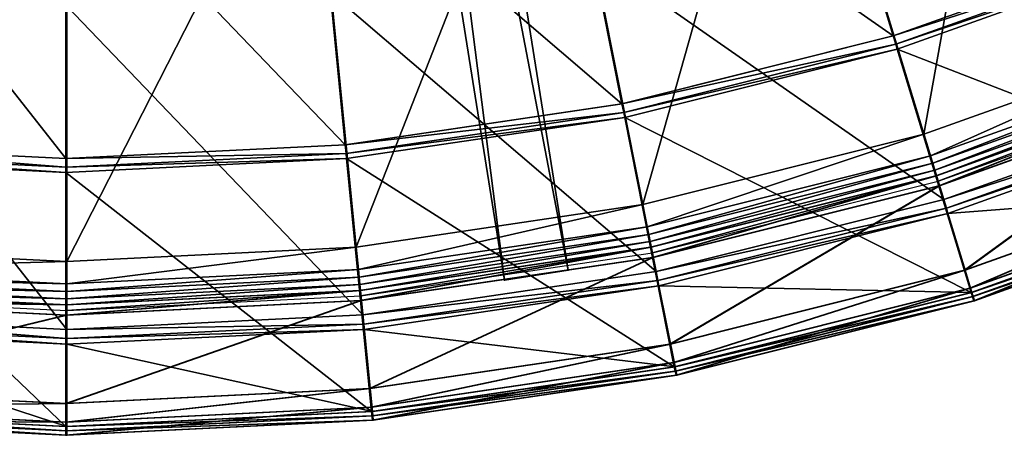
# Model space of a CAD drawing. Extents: x -3.87 to 3.87, y -3.87 to 3.87.
# Tile 13 of 115: x -0.06 to 1.16, y -3.87 to -3.36. Entities that reach past the tile are written whole.
import ezdxf

# ---------------------------------------------------------------- set-up
doc = ezdxf.new("R2010")
doc.units = 0
doc.layers.get('0').update_dxf_attribs({"linetype": 'CONTINUOUS'})

msp = doc.modelspace()

# ---------------------------------------------------------------- linework, layer by layer
for p in [(1.023865, -3.378277, 8.880756), (1.023865, -3.378279, 9.182608), (1.023867, -3.378277, 8.880756), (1.023867, -3.378279, 9.182608), (1.026973, -3.388525, 9.18961), (1.028816, -3.3946, 9.191612), (0.687809, -3.462497, 8.880756), (0.68781, -3.462499, 9.182608), (0.687811, -3.462497, 8.880756), (0.687811, -3.462499, 9.182608), (0.689898, -3.473, 9.18961), (0.691137, -3.479227, 9.191612), (1.061753, -3.500119, 4.599773), (1.061755, -3.500119, 4.599773), (0.345105, -3.513291, 8.880756), (0.345105, -3.513292, 9.182608), (0.345106, -3.513291, 8.880756), (0.345106, -3.513292, 9.182608), (0.346154, -3.523948, 9.18961), (-0.000925, -3.530332, 8.880756), (-0.000925, -3.530333, 9.182608), (-0.000923, -3.530331, 8.880756), (-0.000923, -3.530333, 9.182608), (0.346777, -3.530266, 9.191612), (1.06987, -3.526876, 4.597562), (1.072641, -3.536012, 4.590927), (-0.000925, -3.541039, 9.18961), (-0.000925, -3.547389, 9.191612), (1.075272, -3.544683, 4.579808), (1.076462, -3.551665, 4.652463), (1.076463, -3.551663, 8.880758), (1.076464, -3.551665, 4.652463), (1.077388, -3.551665, 0.001785), (1.077388, -3.551665, 0.008925), (1.077404, -3.551713, 4.562068), (1.079394, -3.558271, 4.537785), (1.080174, -3.5639, 4.641754), (1.0811, -3.563901, -0.008925), (1.086279, -3.580975, 4.219625), (1.086279, -3.580975, 4.531927), (1.086281, -3.580975, 4.219625), (1.086281, -3.580975, 4.531927), (0.713577, -3.587378, 4.599773), (0.713579, -3.587378, 4.599773), (1.089574, -3.591835, 4.538932), (1.091527, -3.598275, 4.540933), (0.719032, -3.614801, 4.597562), (0.720895, -3.624164, 4.590927), (0.722663, -3.633052, 4.579808), (0.358512, -3.640003, 4.599773), (0.358514, -3.640003, 4.599773), (0.723158, -3.640208, 4.652463), (0.72316, -3.640207, 8.880758), (0.72316, -3.640208, 4.652463), (0.724085, -3.640208, 0.001785), (0.724085, -3.640208, 0.008925), (0.724096, -3.640257, 4.562068), (0.000003, -3.657658, 4.599773), (0.000005, -3.657658, 4.599773), (0.725433, -3.646978, 4.537785), (0.725653, -3.652749, 4.641754), (0.726579, -3.652749, -0.008925), (0.361253, -3.667829, 4.597562), (0.621251, -3.668491, 4.643107), (0.621251, -3.668491, 7.239486), (0.73006, -3.670249, 4.219625), (0.73006, -3.670249, 4.531927), (0.730061, -3.670249, 4.219625), (0.730061, -3.670249, 4.531927), (1.111992, -3.668791, 4.641754), (1.112918, -3.668791, -0.008925), (0.362189, -3.67733, 4.590927), (0.542292, -3.681065, 4.643107), (0.542292, -3.681065, 7.239486), (0.732274, -3.68138, 4.538932), (0.000003, -3.685619, 4.597562), (0.000003, -3.695166, 4.590927), (0.362864, -3.693609, 4.652463), (0.362866, -3.693607, 8.880758), (0.362866, -3.693609, 4.652463), (0.363077, -3.686347, 4.579808), (0.363791, -3.69361, 0.001785), (0.363791, -3.69361, 0.008925), (0.363797, -3.693658, 4.562068), (0.733587, -3.68798, 4.540933), (1.118731, -3.691005, 4.64698), (1.119657, -3.691005, -0.003697), (0.000003, -3.704228, 4.579808), (0.364118, -3.706334, 4.641754), (0.364469, -3.700478, 4.537785), (0.365044, -3.706334, -0.008925), (1.120296, -3.696166, 9.191612), (1.121222, -3.696166, 4.540933), (1.121873, -3.701364, 9.189611), (1.122799, -3.701364, 4.538932), (1.123434, -3.706511, 9.182608), (1.123434, -3.706511, 4.659176), (1.123437, -3.706511, 9.182608), (1.123437, -3.706511, 4.659176), (1.124361, -3.706511, 4.531927), (1.124361, -3.706511, 0.008497), (1.124362, -3.706511, 4.531928), (1.124362, -3.706511, 0.008498), (-0.000924, -3.711524, 4.652463), (-0.000923, -3.711523, 8.880758), (-0.000923, -3.711524, 4.652463), (0.000002, -3.711524, 0.001785), (0.000002, -3.711524, 0.008925), (0.000003, -3.711574, 4.562068), (0.000003, -3.718427, 4.537785), (-0.000924, -3.724311, 4.641754), (0.000002, -3.724311, -0.008925), (0.366793, -3.72409, 4.219625), (0.366793, -3.72409, 4.531927), (0.366794, -3.72409, 4.219625), (0.366794, -3.72409, 4.531927), (0.000002, -3.742153, 4.219625), (0.000002, -3.742153, 4.531927), (0.000003, -3.742153, 4.219625), (0.000003, -3.742153, 4.531927), (0.367905, -3.735384, 4.538932), (0.368565, -3.742082, 4.540933), (0.000002, -3.753502, 4.538932), (0.000002, -3.760232, 4.540933), (0.747037, -3.760254, 4.641754), (0.747963, -3.760254, -0.008925), (0.751566, -3.783021, 4.64698), (0.752492, -3.783022, -0.003697), (0.752618, -3.788312, 9.191612), (0.753544, -3.788312, 4.540933), (0.753678, -3.793639, 9.189611), (0.754604, -3.793639, 4.538932), (0.754727, -3.798915, 9.182608), (0.754727, -3.798915, 4.659176), (0.75473, -3.798914, 9.182608), (0.75473, -3.798914, 4.659176), (0.755653, -3.798915, 4.531927), (0.755653, -3.798915, 0.008497), (0.755655, -3.798915, 4.531928), (0.755655, -3.798915, 0.008498), (0.374861, -3.815416, 4.641754), (0.375788, -3.815416, -0.008925), (-0.000924, -3.833922, 4.641754), (0.000002, -3.833922, -0.008925), (0.377137, -3.838518, 4.64698), (0.378063, -3.838518, -0.003697), (0.377666, -3.843885, 9.191612), (0.378198, -3.849291, 9.18961), (0.378592, -3.843885, 4.540933), (0.379124, -3.849291, 4.538932), (-0.000924, -3.857136, 4.64698), (-0.000924, -3.862529, 9.191612), (0.000002, -3.857136, -0.003697), (0.000002, -3.862529, 4.540933), (0.378725, -3.854644, 9.182608), (0.378725, -3.854644, 4.659176), (0.378728, -3.854644, 9.182608), (0.378728, -3.854644, 4.659176), (0.379651, -3.854644, 4.531927), (0.379651, -3.854644, 0.008497), (0.379653, -3.854644, 4.531928), (0.379653, -3.854644, 0.008498), (-0.000925, -3.867961, 9.18961), (-0.000924, -3.87334, 9.182608), (-0.000924, -3.87334, 4.659176), (-0.000921, -3.87334, 9.182608), (-0.000921, -3.87334, 4.659176), (0.000002, -3.867961, 4.538932), (0.000002, -3.87334, 4.531927), (0.000002, -3.87334, 0.008497), (0.000003, -3.87334, 4.531928), (0.000003, -3.87334, 0.008498)]:
    msp.add_point(p)
for points in [[(0.443038, -1.087032, 4.643107), (0.515916, -1.054148, 4.643107), (1.563571, -3.375987, 4.643107)], [(1.490692, -3.408871, 7.239486), (0.515916, -1.054148, 7.239486), (0.443038, -1.087032, 7.239486)], [(0.515916, -1.054148, 7.239486), (1.563571, -3.375987, 7.239486), (1.563571, -3.375987, 4.643107)], [(0.515916, -1.054148, 7.239486), (1.563571, -3.375987, 4.643107), (0.515916, -1.054148, 4.643107)], [(1.490692, -3.408871, 7.239486), (1.563571, -3.375987, 7.239486), (0.515916, -1.054148, 7.239486)], [(1.490692, -3.408871, 7.239486), (0.443038, -1.087032, 7.239486), (0.443038, -1.087032, 4.643107)], [(1.490692, -3.408871, 7.239486), (0.443038, -1.087032, 4.643107), (1.490692, -3.408871, 4.643107)], [(0.443038, -1.087032, 4.643107), (1.563571, -3.375987, 4.643107), (1.490692, -3.408871, 4.643107)], [(0.141721, -1.165501, 4.643107), (0.22068, -1.152928, 4.643107), (0.621251, -3.668491, 4.643107)], [(0.542292, -3.681065, 7.239486), (0.22068, -1.152928, 7.239486), (0.141721, -1.165501, 7.239486)], [(0.22068, -1.152928, 7.239486), (0.621251, -3.668491, 7.239486), (0.621251, -3.668491, 4.643107)], [(0.22068, -1.152928, 7.239486), (0.621251, -3.668491, 4.643107), (0.22068, -1.152928, 4.643107)], [(0.542292, -3.681065, 7.239486), (0.621251, -3.668491, 7.239486), (0.22068, -1.152928, 7.239486)], [(0.542292, -3.681065, 7.239486), (0.141721, -1.165501, 7.239486), (0.141721, -1.165501, 4.643107)], [(0.542292, -3.681065, 7.239486), (0.141721, -1.165501, 4.643107), (0.542292, -3.681065, 4.643107)], [(0.141721, -1.165501, 4.643107), (0.621251, -3.668491, 4.643107), (0.542292, -3.681065, 4.643107)], [(1.061755, -3.500119, 4.599773), (1.178724, -2.845676, 4.599773), (0.894112, -2.947474, 4.599773)], [(1.061755, -3.500119, 4.599773), (1.399731, -3.379234, 4.599773), (1.178724, -2.845676, 4.599773)], [(0.713579, -3.587378, 4.599773), (0.894112, -2.947474, 4.599773), (0.60091, -3.020955, 4.599773)], [(0.713579, -3.587378, 4.599773), (1.061755, -3.500119, 4.599773), (0.894112, -2.947474, 4.599773)], [(0.358514, -3.640003, 4.599773), (0.60091, -3.020955, 4.599773), (0.301908, -3.065271, 4.599773)], [(0.358514, -3.640003, 4.599773), (0.713579, -3.587378, 4.599773), (0.60091, -3.020955, 4.599773)], [(0.61403, -3.091583, 8.880756), (1.023865, -3.378277, 8.880756), (0.914086, -3.016385, 8.880756)], [(0.914086, -3.016385, 8.880756), (1.023865, -3.378277, 8.880756), (1.350076, -3.2616, 8.880756)], [(-0.358504, -3.640003, 4.599773), (0.000005, -3.080139, 4.599773), (-0.301898, -3.065272, 4.599773)], [(0.000005, -3.657658, 4.599773), (0.358514, -3.640003, 4.599773), (0.301908, -3.065271, 4.599773)], [(0.000005, -3.657658, 4.599773), (0.301908, -3.065271, 4.599773), (0.000005, -3.080139, 4.599773)], [(-0.358504, -3.640003, 4.599773), (0.000005, -3.657658, 4.599773), (0.000005, -3.080139, 4.599773)], [(0.308036, -3.136935, 8.880756), (0.687809, -3.462497, 8.880756), (0.61403, -3.091583, 8.880756)], [(0.61403, -3.091583, 8.880756), (0.687809, -3.462497, 8.880756), (1.023865, -3.378277, 8.880756)], [(0.969913, -3.197369, 4.219625), (1.432062, -3.457297, 4.219625), (1.278655, -3.08694, 4.219625)], [(-0.309886, -3.136935, 8.880756), (-0.346954, -3.513291, 8.880756), (-0.000925, -3.530332, 8.880756)], [(-0.309886, -3.136935, 8.880756), (-0.000925, -3.530332, 8.880756), (-0.000925, -3.15215, 8.880756)], [(-0.000925, -3.15215, 8.880756), (0.345105, -3.513291, 8.880756), (0.308036, -3.136935, 8.880756)], [(0.308036, -3.136935, 8.880756), (0.345105, -3.513291, 8.880756), (0.687809, -3.462497, 8.880756)], [(-0.000925, -3.15215, 8.880756), (-0.000925, -3.530332, 8.880756), (0.345105, -3.513291, 8.880756)], [(0.651854, -3.277079, 4.219625), (1.086279, -3.580975, 4.219625), (0.969913, -3.197369, 4.219625)], [(0.969913, -3.197369, 4.219625), (1.086279, -3.580975, 4.219625), (1.432062, -3.457297, 4.219625)], [(1.023865, -3.378279, 9.182608), (1.354173, -3.271494, 9.18961), (1.350076, -3.261602, 9.182608)], [(1.023867, -3.378277, 8.880756), (1.350078, -3.261602, 9.182608), (1.350077, -3.2616, 8.880756)], [(1.023867, -3.378277, 8.880756), (1.023867, -3.378279, 9.182608), (1.350078, -3.261602, 9.182608)], [(0.327501, -3.325152, 4.219625), (0.73006, -3.670249, 4.219625), (0.651854, -3.277079, 4.219625)], [(0.651854, -3.277079, 4.219625), (0.73006, -3.670249, 4.219625), (1.086279, -3.580975, 4.219625)], [(1.023865, -3.378279, 9.182608), (1.026973, -3.388525, 9.18961), (1.354173, -3.271494, 9.18961)], [(1.026973, -3.388525, 9.18961), (1.356603, -3.277359, 9.191612), (1.354173, -3.271494, 9.18961)], [(1.026973, -3.388525, 9.18961), (1.028816, -3.3946, 9.191612), (1.356603, -3.277359, 9.191612)], [(1.028816, -3.3946, 9.191612), (1.477202, -3.568511, 9.191612), (1.356603, -3.277359, 9.191612)], [(-0.327497, -3.325152, 4.219625), (-0.366789, -3.72409, 4.219625), (0.000002, -3.742153, 4.219625)], [(-0.327497, -3.325152, 4.219625), (0.000002, -3.742153, 4.219625), (0.000002, -3.34128, 4.219625)], [(0.000002, -3.34128, 4.219625), (0.366793, -3.72409, 4.219625), (0.327501, -3.325152, 4.219625)], [(0.327501, -3.325152, 4.219625), (0.366793, -3.72409, 4.219625), (0.73006, -3.670249, 4.219625)], [(0.000002, -3.34128, 4.219625), (0.000002, -3.742153, 4.219625), (0.366793, -3.72409, 4.219625)], [(0.68781, -3.462499, 9.182608), (1.026973, -3.388525, 9.18961), (1.023865, -3.378279, 9.182608)], [(0.68781, -3.462499, 9.182608), (0.689898, -3.473, 9.18961), (1.026973, -3.388525, 9.18961)], [(0.687811, -3.462497, 8.880756), (1.023867, -3.378279, 9.182608), (1.023867, -3.378277, 8.880756)], [(0.687811, -3.462497, 8.880756), (0.687811, -3.462499, 9.182608), (1.023867, -3.378279, 9.182608)], [(0.689898, -3.473, 9.18961), (1.028816, -3.3946, 9.191612), (1.026973, -3.388525, 9.18961)], [(1.06987, -3.526876, 4.597562), (1.399729, -3.379234, 4.599773), (1.061753, -3.500119, 4.599773)], [(1.06987, -3.526876, 4.597562), (1.410429, -3.405068, 4.597562), (1.399729, -3.379234, 4.599773)], [(0.689898, -3.473, 9.18961), (0.691137, -3.479227, 9.191612), (1.028816, -3.3946, 9.191612)], [(0.691137, -3.479227, 9.191612), (1.120296, -3.696166, 9.191612), (1.028816, -3.3946, 9.191612)], [(1.028816, -3.3946, 9.191612), (1.120296, -3.696166, 9.191612), (1.477202, -3.568511, 9.191612)], [(1.072641, -3.536012, 4.590927), (1.410429, -3.405068, 4.597562), (1.06987, -3.526876, 4.597562)], [(1.072641, -3.536012, 4.590927), (1.414083, -3.413888, 4.590927), (1.410429, -3.405068, 4.597562)], [(1.075272, -3.544683, 4.579808), (1.414083, -3.413888, 4.590927), (1.072641, -3.536012, 4.590927)], [(1.075272, -3.544683, 4.579808), (1.41755, -3.42226, 4.579808), (1.414083, -3.413888, 4.590927)], [(1.077404, -3.551713, 4.562068), (1.41755, -3.42226, 4.579808), (1.075272, -3.544683, 4.579808)], [(1.077404, -3.551713, 4.562068), (1.420362, -3.429046, 4.562068), (1.41755, -3.42226, 4.579808)], [(1.080174, -3.5639, 4.641754), (1.076462, -3.551665, 4.652463), (1.419415, -3.429001, 4.652463)], [(1.076464, -3.551665, 4.652463), (1.076463, -3.551663, 8.880758), (1.419416, -3.428999, 8.880758)], [(1.076464, -3.551665, 4.652463), (1.419416, -3.428999, 8.880758), (1.419416, -3.429001, 4.652463)], [(1.0811, -3.563901, -0.008925), (1.077388, -3.551665, 0.001785), (1.420341, -3.429001, 0.001785)], [(1.077388, -3.551665, 0.001785), (1.077388, -3.551665, 0.008925), (1.420341, -3.429001, 0.008925)], [(1.077388, -3.551665, 0.001785), (1.420341, -3.429001, 0.008925), (1.420341, -3.429001, 0.001785)], [(1.079394, -3.558271, 4.537785), (1.420362, -3.429046, 4.562068), (1.077404, -3.551713, 4.562068)], [(1.079394, -3.558271, 4.537785), (1.422984, -3.435379, 4.537785), (1.420362, -3.429046, 4.562068)], [(1.080174, -3.5639, 4.641754), (1.419415, -3.429001, 4.652463), (1.424308, -3.440813, 4.641754)], [(1.0811, -3.563901, -0.008925), (1.420341, -3.429001, 0.001785), (1.425234, -3.440813, -0.008925)], [(1.111992, -3.668791, 4.641754), (1.080174, -3.5639, 4.641754), (1.424308, -3.440813, 4.641754)], [(1.112918, -3.668791, -0.008925), (1.0811, -3.563901, -0.008925), (1.425234, -3.440813, -0.008925)], [(1.111992, -3.668791, 4.641754), (1.424308, -3.440813, 4.641754), (1.466254, -3.54208, 4.641754)], [(1.112918, -3.668791, -0.008925), (1.425234, -3.440813, -0.008925), (1.467181, -3.542081, -0.008925)], [(0.345105, -3.513292, 9.182608), (0.689898, -3.473, 9.18961), (0.68781, -3.462499, 9.182608)], [(0.345106, -3.513291, 8.880756), (0.687811, -3.462499, 9.182608), (0.687811, -3.462497, 8.880756)], [(0.345106, -3.513291, 8.880756), (0.345106, -3.513292, 9.182608), (0.687811, -3.462499, 9.182608)], [(1.086279, -3.580975, 4.531927), (1.436405, -3.467783, 4.538932), (1.432062, -3.457297, 4.531927)], [(1.086281, -3.580975, 4.219625), (1.086281, -3.580975, 4.531927), (1.432064, -3.457297, 4.531927)], [(1.086281, -3.580975, 4.219625), (1.432064, -3.457297, 4.531927), (1.432064, -3.457297, 4.219625)], [(0.345105, -3.513292, 9.182608), (0.346154, -3.523948, 9.18961), (0.689898, -3.473, 9.18961)], [(0.346154, -3.523948, 9.18961), (0.691137, -3.479227, 9.191612), (0.689898, -3.473, 9.18961)], [(1.086279, -3.580975, 4.531927), (1.089574, -3.591835, 4.538932), (1.436405, -3.467783, 4.538932)], [(1.089574, -3.591835, 4.538932), (1.438981, -3.474, 4.540933), (1.436405, -3.467783, 4.538932)], [(1.089574, -3.591835, 4.538932), (1.091527, -3.598275, 4.540933), (1.438981, -3.474, 4.540933)], [(1.091527, -3.598275, 4.540933), (1.478128, -3.568511, 4.540933), (1.438981, -3.474, 4.540933)], [(0.346154, -3.523948, 9.18961), (0.346777, -3.530266, 9.191612), (0.691137, -3.479227, 9.191612)], [(0.346777, -3.530266, 9.191612), (0.752618, -3.788312, 9.191612), (0.691137, -3.479227, 9.191612)], [(0.691137, -3.479227, 9.191612), (0.752618, -3.788312, 9.191612), (1.120296, -3.696166, 9.191612)], [(0.719032, -3.614801, 4.597562), (1.061753, -3.500119, 4.599773), (0.713577, -3.587378, 4.599773)], [(0.719032, -3.614801, 4.597562), (1.06987, -3.526876, 4.597562), (1.061753, -3.500119, 4.599773)], [(-0.348003, -3.523948, 9.18961), (-0.348626, -3.530267, 9.191612), (-0.000925, -3.547389, 9.191612)], [(-0.346954, -3.513293, 9.182608), (-0.348003, -3.523948, 9.18961), (-0.000925, -3.541039, 9.18961)], [(-0.348003, -3.523948, 9.18961), (-0.000925, -3.547389, 9.191612), (-0.000925, -3.541039, 9.18961)], [(-0.346954, -3.513293, 9.182608), (-0.000925, -3.541039, 9.18961), (-0.000925, -3.530333, 9.182608)], [(-0.346952, -3.513291, 8.880756), (-0.346952, -3.513293, 9.182608), (-0.000923, -3.530333, 9.182608)], [(-0.346952, -3.513291, 8.880756), (-0.000923, -3.530333, 9.182608), (-0.000923, -3.530331, 8.880756)], [(-0.000925, -3.530333, 9.182608), (0.346154, -3.523948, 9.18961), (0.345105, -3.513292, 9.182608)], [(-0.000925, -3.530333, 9.182608), (-0.000925, -3.541039, 9.18961), (0.346154, -3.523948, 9.18961)], [(-0.000925, -3.541039, 9.18961), (0.346777, -3.530266, 9.191612), (0.346154, -3.523948, 9.18961)], [(-0.000923, -3.530331, 8.880756), (0.345106, -3.513292, 9.182608), (0.345106, -3.513291, 8.880756)], [(-0.000923, -3.530331, 8.880756), (-0.000923, -3.530333, 9.182608), (0.345106, -3.513292, 9.182608)], [(-0.348626, -3.530267, 9.191612), (-0.379514, -3.843886, 9.191612), (-0.000924, -3.862529, 9.191612)], [(-0.348626, -3.530267, 9.191612), (-0.000924, -3.862529, 9.191612), (-0.000925, -3.547389, 9.191612)], [(-0.000925, -3.541039, 9.18961), (-0.000925, -3.547389, 9.191612), (0.346777, -3.530266, 9.191612)], [(-0.000925, -3.547389, 9.191612), (0.377666, -3.843885, 9.191612), (0.346777, -3.530266, 9.191612)], [(0.346777, -3.530266, 9.191612), (0.377666, -3.843885, 9.191612), (0.752618, -3.788312, 9.191612)], [(0.720895, -3.624164, 4.590927), (1.06987, -3.526876, 4.597562), (0.719032, -3.614801, 4.597562)], [(0.720895, -3.624164, 4.590927), (1.072641, -3.536012, 4.590927), (1.06987, -3.526876, 4.597562)], [(0.722663, -3.633052, 4.579808), (1.072641, -3.536012, 4.590927), (0.720895, -3.624164, 4.590927)], [(0.722663, -3.633052, 4.579808), (1.075272, -3.544683, 4.579808), (1.072641, -3.536012, 4.590927)], [(-0.000925, -3.547389, 9.191612), (-0.000924, -3.862529, 9.191612), (0.377666, -3.843885, 9.191612)], [(0.724096, -3.640257, 4.562068), (1.075272, -3.544683, 4.579808), (0.722663, -3.633052, 4.579808)], [(0.724096, -3.640257, 4.562068), (1.077404, -3.551713, 4.562068), (1.075272, -3.544683, 4.579808)], [(1.118731, -3.691005, 4.64698), (1.111992, -3.668791, 4.641754), (1.466254, -3.54208, 4.641754)], [(1.119657, -3.691005, -0.003697), (1.112918, -3.668791, -0.008925), (1.467181, -3.542081, -0.008925)], [(1.118731, -3.691005, 4.64698), (1.466254, -3.54208, 4.641754), (1.475138, -3.563528, 4.64698)], [(1.119657, -3.691005, -0.003697), (1.467181, -3.542081, -0.008925), (1.476065, -3.563528, -0.003697)], [(0.725653, -3.652749, 4.641754), (0.723158, -3.640208, 4.652463), (1.076462, -3.551665, 4.652463)], [(0.72316, -3.640208, 4.652463), (0.72316, -3.640207, 8.880758), (1.076463, -3.551663, 8.880758)], [(0.72316, -3.640208, 4.652463), (1.076463, -3.551663, 8.880758), (1.076464, -3.551665, 4.652463)], [(0.726579, -3.652749, -0.008925), (0.724085, -3.640208, 0.001785), (1.077388, -3.551665, 0.001785)], [(0.724085, -3.640208, 0.001785), (0.724085, -3.640208, 0.008925), (1.077388, -3.551665, 0.008925)], [(0.724085, -3.640208, 0.001785), (1.077388, -3.551665, 0.008925), (1.077388, -3.551665, 0.001785)], [(0.725433, -3.646978, 4.537785), (1.077404, -3.551713, 4.562068), (0.724096, -3.640257, 4.562068)], [(0.725433, -3.646978, 4.537785), (1.079394, -3.558271, 4.537785), (1.077404, -3.551713, 4.562068)], [(0.725653, -3.652749, 4.641754), (1.076462, -3.551665, 4.652463), (1.080174, -3.5639, 4.641754)], [(0.726579, -3.652749, -0.008925), (1.077388, -3.551665, 0.001785), (1.0811, -3.563901, -0.008925)], [(0.747037, -3.760254, 4.641754), (0.725653, -3.652749, 4.641754), (1.080174, -3.5639, 4.641754)], [(0.747963, -3.760254, -0.008925), (0.726579, -3.652749, -0.008925), (1.0811, -3.563901, -0.008925)], [(0.747037, -3.760254, 4.641754), (1.080174, -3.5639, 4.641754), (1.111992, -3.668791, 4.641754)], [(0.747963, -3.760254, -0.008925), (1.0811, -3.563901, -0.008925), (1.112918, -3.668791, -0.008925)], [(1.091527, -3.598275, 4.540933), (1.121222, -3.696166, 4.540933), (1.478128, -3.568511, 4.540933)], [(1.123434, -3.706511, 4.659176), (1.118731, -3.691005, 4.64698), (1.475138, -3.563528, 4.64698)], [(1.124361, -3.706511, 0.008497), (1.119657, -3.691005, -0.003697), (1.476065, -3.563528, -0.003697)], [(1.120296, -3.696166, 9.191612), (1.479281, -3.573529, 9.189611), (1.477202, -3.568511, 9.191612)], [(1.121222, -3.696166, 4.540933), (1.480207, -3.573529, 4.538932), (1.478128, -3.568511, 4.540933)], [(1.123434, -3.706511, 4.659176), (1.475138, -3.563528, 4.64698), (1.481339, -3.578498, 4.659176)], [(1.124361, -3.706511, 0.008497), (1.476065, -3.563528, -0.003697), (1.482265, -3.578498, 0.008497)], [(0.73006, -3.670249, 4.531927), (1.089574, -3.591835, 4.538932), (1.086279, -3.580975, 4.531927)], [(0.730061, -3.670249, 4.219625), (0.730061, -3.670249, 4.531927), (1.086281, -3.580975, 4.531927)], [(0.730061, -3.670249, 4.219625), (1.086281, -3.580975, 4.531927), (1.086281, -3.580975, 4.219625)], [(1.120296, -3.696166, 9.191612), (1.121873, -3.701364, 9.189611), (1.479281, -3.573529, 9.189611)], [(1.121222, -3.696166, 4.540933), (1.122799, -3.701364, 4.538932), (1.480207, -3.573529, 4.538932)], [(1.121873, -3.701364, 9.189611), (1.481339, -3.578498, 9.182608), (1.479281, -3.573529, 9.189611)], [(1.121873, -3.701364, 9.189611), (1.123434, -3.706511, 9.182608), (1.481339, -3.578498, 9.182608)], [(1.122799, -3.701364, 4.538932), (1.482265, -3.578498, 4.531927), (1.480207, -3.573529, 4.538932)], [(1.122799, -3.701364, 4.538932), (1.124361, -3.706511, 4.531927), (1.482265, -3.578498, 4.531927)], [(1.123437, -3.706511, 9.182608), (1.123437, -3.706511, 4.659176), (1.481342, -3.578498, 4.659176)], [(1.123437, -3.706511, 9.182608), (1.481342, -3.578498, 4.659176), (1.481342, -3.578498, 9.182608)], [(1.124362, -3.706511, 4.531928), (1.124362, -3.706511, 0.008498), (1.482267, -3.578498, 0.008498)], [(1.124362, -3.706511, 4.531928), (1.482267, -3.578498, 0.008498), (1.482267, -3.578498, 4.531928)], [(0.361253, -3.667829, 4.597562), (0.713577, -3.587378, 4.599773), (0.358512, -3.640003, 4.599773)], [(0.361253, -3.667829, 4.597562), (0.719032, -3.614801, 4.597562), (0.713577, -3.587378, 4.599773)], [(0.73006, -3.670249, 4.531927), (0.732274, -3.68138, 4.538932), (1.089574, -3.591835, 4.538932)], [(0.732274, -3.68138, 4.538932), (1.091527, -3.598275, 4.540933), (1.089574, -3.591835, 4.538932)], [(0.732274, -3.68138, 4.538932), (0.733587, -3.68798, 4.540933), (1.091527, -3.598275, 4.540933)], [(0.733587, -3.68798, 4.540933), (1.121222, -3.696166, 4.540933), (1.091527, -3.598275, 4.540933)], [(0.362189, -3.67733, 4.590927), (0.719032, -3.614801, 4.597562), (0.361253, -3.667829, 4.597562)], [(0.362189, -3.67733, 4.590927), (0.720895, -3.624164, 4.590927), (0.719032, -3.614801, 4.597562)], [(0.363077, -3.686347, 4.579808), (0.720895, -3.624164, 4.590927), (0.362189, -3.67733, 4.590927)], [(0.363077, -3.686347, 4.579808), (0.722663, -3.633052, 4.579808), (0.720895, -3.624164, 4.590927)], [(0.363797, -3.693658, 4.562068), (0.722663, -3.633052, 4.579808), (0.363077, -3.686347, 4.579808)], [(0.363797, -3.693658, 4.562068), (0.724096, -3.640257, 4.562068), (0.722663, -3.633052, 4.579808)], [(-0.361246, -3.66783, 4.597562), (0.000003, -3.657658, 4.599773), (-0.358506, -3.640003, 4.599773)], [(0.000003, -3.685619, 4.597562), (0.361253, -3.667829, 4.597562), (0.358512, -3.640003, 4.599773)], [(0.000003, -3.685619, 4.597562), (0.358512, -3.640003, 4.599773), (0.000003, -3.657658, 4.599773)], [(0.364118, -3.706334, 4.641754), (0.362864, -3.693609, 4.652463), (0.723158, -3.640208, 4.652463)], [(0.362866, -3.693609, 4.652463), (0.362866, -3.693607, 8.880758), (0.72316, -3.640207, 8.880758)], [(0.362866, -3.693609, 4.652463), (0.72316, -3.640207, 8.880758), (0.72316, -3.640208, 4.652463)], [(0.365044, -3.706334, -0.008925), (0.363791, -3.69361, 0.001785), (0.724085, -3.640208, 0.001785)], [(0.363791, -3.69361, 0.001785), (0.363791, -3.69361, 0.008925), (0.724085, -3.640208, 0.008925)], [(0.363791, -3.69361, 0.001785), (0.724085, -3.640208, 0.008925), (0.724085, -3.640208, 0.001785)], [(0.364469, -3.700478, 4.537785), (0.724096, -3.640257, 4.562068), (0.363797, -3.693658, 4.562068)], [(0.364118, -3.706334, 4.641754), (0.723158, -3.640208, 4.652463), (0.725653, -3.652749, 4.641754)], [(0.364469, -3.700478, 4.537785), (0.725433, -3.646978, 4.537785), (0.724096, -3.640257, 4.562068)], [(0.365044, -3.706334, -0.008925), (0.724085, -3.640208, 0.001785), (0.726579, -3.652749, -0.008925)], [(-0.361246, -3.66783, 4.597562), (0.000003, -3.685619, 4.597562), (0.000003, -3.657658, 4.599773)], [(0.374861, -3.815416, 4.641754), (0.364118, -3.706334, 4.641754), (0.725653, -3.652749, 4.641754)], [(0.375788, -3.815416, -0.008925), (0.365044, -3.706334, -0.008925), (0.726579, -3.652749, -0.008925)], [(0.374861, -3.815416, 4.641754), (0.725653, -3.652749, 4.641754), (0.747037, -3.760254, 4.641754)], [(0.375788, -3.815416, -0.008925), (0.726579, -3.652749, -0.008925), (0.747963, -3.760254, -0.008925)], [(-0.362182, -3.67733, 4.590927), (0.000003, -3.685619, 4.597562), (-0.361246, -3.66783, 4.597562)], [(0.000003, -3.695166, 4.590927), (0.362189, -3.67733, 4.590927), (0.361253, -3.667829, 4.597562)], [(0.000003, -3.695166, 4.590927), (0.361253, -3.667829, 4.597562), (0.000003, -3.685619, 4.597562)], [(0.366793, -3.72409, 4.531927), (0.732274, -3.68138, 4.538932), (0.73006, -3.670249, 4.531927)], [(0.366794, -3.72409, 4.219625), (0.366794, -3.72409, 4.531927), (0.730061, -3.670249, 4.531927)], [(0.366794, -3.72409, 4.219625), (0.730061, -3.670249, 4.531927), (0.730061, -3.670249, 4.219625)], [(0.621251, -3.668491, 7.239486), (0.542292, -3.681065, 7.239486), (0.542292, -3.681065, 4.643107)], [(0.621251, -3.668491, 7.239486), (0.542292, -3.681065, 4.643107), (0.621251, -3.668491, 4.643107)], [(0.751566, -3.783021, 4.64698), (0.747037, -3.760254, 4.641754), (1.111992, -3.668791, 4.641754)], [(0.752492, -3.783022, -0.003697), (0.747963, -3.760254, -0.008925), (1.112918, -3.668791, -0.008925)], [(0.751566, -3.783021, 4.64698), (1.111992, -3.668791, 4.641754), (1.118731, -3.691005, 4.64698)], [(0.752492, -3.783022, -0.003697), (1.112918, -3.668791, -0.008925), (1.119657, -3.691005, -0.003697)], [(-0.36307, -3.686348, 4.579808), (0.000003, -3.695166, 4.590927), (-0.362182, -3.67733, 4.590927)], [(-0.362182, -3.67733, 4.590927), (0.000003, -3.695166, 4.590927), (0.000003, -3.685619, 4.597562)], [(0.000003, -3.704228, 4.579808), (0.363077, -3.686347, 4.579808), (0.362189, -3.67733, 4.590927)], [(0.000003, -3.704228, 4.579808), (0.362189, -3.67733, 4.590927), (0.000003, -3.695166, 4.590927)], [(0.366793, -3.72409, 4.531927), (0.367905, -3.735384, 4.538932), (0.732274, -3.68138, 4.538932)], [(0.367905, -3.735384, 4.538932), (0.733587, -3.68798, 4.540933), (0.732274, -3.68138, 4.538932)], [(-0.365967, -3.706334, 4.641754), (-0.364714, -3.69361, 4.652463), (-0.000924, -3.711524, 4.652463)], [(-0.36504, -3.706335, -0.008925), (-0.363787, -3.69361, 0.001785), (0.000002, -3.711524, 0.001785)], [(-0.364712, -3.69361, 4.652463), (-0.364712, -3.693608, 8.880758), (-0.000923, -3.711523, 8.880758)], [(-0.364712, -3.69361, 4.652463), (-0.000923, -3.711523, 8.880758), (-0.000923, -3.711524, 4.652463)], [(-0.364462, -3.700479, 4.537785), (0.000003, -3.711574, 4.562068), (-0.36379, -3.693659, 4.562068)], [(-0.36379, -3.693659, 4.562068), (0.000003, -3.704228, 4.579808), (-0.36307, -3.686348, 4.579808)], [(-0.36379, -3.693659, 4.562068), (0.000003, -3.711574, 4.562068), (0.000003, -3.704228, 4.579808)], [(-0.363787, -3.69361, 0.001785), (-0.363787, -3.69361, 0.008925), (0.000002, -3.711524, 0.008925)], [(-0.363787, -3.69361, 0.001785), (0.000002, -3.711524, 0.008925), (0.000002, -3.711524, 0.001785)], [(-0.36307, -3.686348, 4.579808), (0.000003, -3.704228, 4.579808), (0.000003, -3.695166, 4.590927)], [(-0.000924, -3.724311, 4.641754), (-0.000924, -3.711524, 4.652463), (0.362864, -3.693609, 4.652463)], [(-0.000924, -3.724311, 4.641754), (0.362864, -3.693609, 4.652463), (0.364118, -3.706334, 4.641754)], [(-0.000923, -3.711524, 4.652463), (-0.000923, -3.711523, 8.880758), (0.362866, -3.693607, 8.880758)], [(-0.000923, -3.711524, 4.652463), (0.362866, -3.693607, 8.880758), (0.362866, -3.693609, 4.652463)], [(0.000002, -3.724311, -0.008925), (0.000002, -3.711524, 0.001785), (0.363791, -3.69361, 0.001785)], [(0.000002, -3.724311, -0.008925), (0.363791, -3.69361, 0.001785), (0.365044, -3.706334, -0.008925)], [(0.000002, -3.711524, 0.001785), (0.000002, -3.711524, 0.008925), (0.363791, -3.69361, 0.008925)], [(0.000002, -3.711524, 0.001785), (0.363791, -3.69361, 0.008925), (0.363791, -3.69361, 0.001785)], [(0.000003, -3.711574, 4.562068), (0.363797, -3.693658, 4.562068), (0.363077, -3.686347, 4.579808)], [(0.000003, -3.711574, 4.562068), (0.363077, -3.686347, 4.579808), (0.000003, -3.704228, 4.579808)], [(0.000003, -3.718427, 4.537785), (0.364469, -3.700478, 4.537785), (0.363797, -3.693658, 4.562068)], [(0.000003, -3.718427, 4.537785), (0.363797, -3.693658, 4.562068), (0.000003, -3.711574, 4.562068)], [(0.367905, -3.735384, 4.538932), (0.368565, -3.742082, 4.540933), (0.733587, -3.68798, 4.540933)], [(0.368565, -3.742082, 4.540933), (0.753544, -3.788312, 4.540933), (0.733587, -3.68798, 4.540933)], [(0.733587, -3.68798, 4.540933), (0.753544, -3.788312, 4.540933), (1.121222, -3.696166, 4.540933)], [(0.754727, -3.798915, 4.659176), (0.751566, -3.783021, 4.64698), (1.118731, -3.691005, 4.64698)], [(0.755653, -3.798915, 0.008497), (0.752492, -3.783022, -0.003697), (1.119657, -3.691005, -0.003697)], [(0.754727, -3.798915, 4.659176), (1.118731, -3.691005, 4.64698), (1.123434, -3.706511, 4.659176)], [(0.755653, -3.798915, 0.008497), (1.119657, -3.691005, -0.003697), (1.124361, -3.706511, 0.008497)], [(-0.37671, -3.815417, 4.641754), (-0.365967, -3.706334, 4.641754), (-0.000924, -3.724311, 4.641754)], [(-0.375784, -3.815417, -0.008925), (-0.36504, -3.706335, -0.008925), (0.000002, -3.724311, -0.008925)], [(-0.365967, -3.706334, 4.641754), (-0.000924, -3.711524, 4.652463), (-0.000924, -3.724311, 4.641754)], [(-0.36504, -3.706335, -0.008925), (0.000002, -3.711524, 0.001785), (0.000002, -3.724311, -0.008925)], [(-0.364462, -3.700479, 4.537785), (0.000003, -3.718427, 4.537785), (0.000003, -3.711574, 4.562068)], [(-0.000924, -3.833922, 4.641754), (-0.000924, -3.724311, 4.641754), (0.364118, -3.706334, 4.641754)], [(-0.000924, -3.833922, 4.641754), (0.364118, -3.706334, 4.641754), (0.374861, -3.815416, 4.641754)], [(0.000002, -3.833922, -0.008925), (0.000002, -3.724311, -0.008925), (0.365044, -3.706334, -0.008925)], [(0.000002, -3.833922, -0.008925), (0.365044, -3.706334, -0.008925), (0.375788, -3.815416, -0.008925)], [(0.752618, -3.788312, 9.191612), (1.121873, -3.701364, 9.189611), (1.120296, -3.696166, 9.191612)], [(0.752618, -3.788312, 9.191612), (0.753678, -3.793639, 9.189611), (1.121873, -3.701364, 9.189611)], [(0.753544, -3.788312, 4.540933), (1.122799, -3.701364, 4.538932), (1.121222, -3.696166, 4.540933)], [(0.753544, -3.788312, 4.540933), (0.754604, -3.793639, 4.538932), (1.122799, -3.701364, 4.538932)], [(0.753678, -3.793639, 9.189611), (1.123434, -3.706511, 9.182608), (1.121873, -3.701364, 9.189611)], [(0.753678, -3.793639, 9.189611), (0.754727, -3.798915, 9.182608), (1.123434, -3.706511, 9.182608)], [(0.754604, -3.793639, 4.538932), (1.124361, -3.706511, 4.531927), (1.122799, -3.701364, 4.538932)], [(0.754604, -3.793639, 4.538932), (0.755653, -3.798915, 4.531927), (1.124361, -3.706511, 4.531927)], [(0.75473, -3.798914, 9.182608), (0.75473, -3.798914, 4.659176), (1.123437, -3.706511, 4.659176)], [(0.75473, -3.798914, 9.182608), (1.123437, -3.706511, 4.659176), (1.123437, -3.706511, 9.182608)], [(0.755655, -3.798915, 4.531928), (0.755655, -3.798915, 0.008498), (1.124362, -3.706511, 0.008498)], [(0.755655, -3.798915, 4.531928), (1.124362, -3.706511, 0.008498), (1.124362, -3.706511, 4.531928)], [(-0.37671, -3.815417, 4.641754), (-0.000924, -3.724311, 4.641754), (-0.000924, -3.833922, 4.641754)], [(-0.375784, -3.815417, -0.008925), (0.000002, -3.724311, -0.008925), (0.000002, -3.833922, -0.008925)], [(-0.366789, -3.72409, 4.531927), (-0.367902, -3.735385, 4.538932), (0.000002, -3.753502, 4.538932)], [(-0.366789, -3.72409, 4.531927), (0.000002, -3.753502, 4.538932), (0.000002, -3.742153, 4.531927)], [(-0.366788, -3.72409, 4.219625), (-0.366788, -3.72409, 4.531927), (0.000003, -3.742153, 4.531927)], [(-0.366788, -3.72409, 4.219625), (0.000003, -3.742153, 4.531927), (0.000003, -3.742153, 4.219625)], [(0.000002, -3.742153, 4.531927), (0.367905, -3.735384, 4.538932), (0.366793, -3.72409, 4.531927)], [(0.000003, -3.742153, 4.219625), (0.000003, -3.742153, 4.531927), (0.366794, -3.72409, 4.531927)], [(0.000003, -3.742153, 4.219625), (0.366794, -3.72409, 4.531927), (0.366794, -3.72409, 4.219625)], [(-0.368561, -3.742083, 4.540933), (-0.378588, -3.843886, 4.540933), (0.000002, -3.862529, 4.540933)], [(-0.367902, -3.735385, 4.538932), (-0.368561, -3.742083, 4.540933), (0.000002, -3.760232, 4.540933)], [(-0.368561, -3.742083, 4.540933), (0.000002, -3.862529, 4.540933), (0.000002, -3.760232, 4.540933)], [(-0.367902, -3.735385, 4.538932), (0.000002, -3.760232, 4.540933), (0.000002, -3.753502, 4.538932)], [(0.000002, -3.742153, 4.531927), (0.000002, -3.753502, 4.538932), (0.367905, -3.735384, 4.538932)], [(0.000002, -3.753502, 4.538932), (0.368565, -3.742082, 4.540933), (0.367905, -3.735384, 4.538932)], [(0.000002, -3.753502, 4.538932), (0.000002, -3.760232, 4.540933), (0.368565, -3.742082, 4.540933)], [(0.000002, -3.760232, 4.540933), (0.378592, -3.843885, 4.540933), (0.368565, -3.742082, 4.540933)], [(0.368565, -3.742082, 4.540933), (0.378592, -3.843885, 4.540933), (0.753544, -3.788312, 4.540933)], [(0.000002, -3.760232, 4.540933), (0.000002, -3.862529, 4.540933), (0.378592, -3.843885, 4.540933)], [(0.377137, -3.838518, 4.64698), (0.374861, -3.815416, 4.641754), (0.747037, -3.760254, 4.641754)], [(0.378063, -3.838518, -0.003697), (0.375788, -3.815416, -0.008925), (0.747963, -3.760254, -0.008925)], [(0.377137, -3.838518, 4.64698), (0.747037, -3.760254, 4.641754), (0.751566, -3.783021, 4.64698)], [(0.378063, -3.838518, -0.003697), (0.747963, -3.760254, -0.008925), (0.752492, -3.783022, -0.003697)], [(0.378725, -3.854644, 4.659176), (0.377137, -3.838518, 4.64698), (0.751566, -3.783021, 4.64698)], [(0.377666, -3.843885, 9.191612), (0.753678, -3.793639, 9.189611), (0.752618, -3.788312, 9.191612)], [(0.379651, -3.854644, 0.008497), (0.378063, -3.838518, -0.003697), (0.752492, -3.783022, -0.003697)], [(0.378592, -3.843885, 4.540933), (0.754604, -3.793639, 4.538932), (0.753544, -3.788312, 4.540933)], [(0.378725, -3.854644, 4.659176), (0.751566, -3.783021, 4.64698), (0.754727, -3.798915, 4.659176)], [(0.379651, -3.854644, 0.008497), (0.752492, -3.783022, -0.003697), (0.755653, -3.798915, 0.008497)], [(0.377666, -3.843885, 9.191612), (0.378198, -3.849291, 9.18961), (0.753678, -3.793639, 9.189611)], [(0.378198, -3.849291, 9.18961), (0.754727, -3.798915, 9.182608), (0.753678, -3.793639, 9.189611)], [(0.378198, -3.849291, 9.18961), (0.378725, -3.854644, 9.182608), (0.754727, -3.798915, 9.182608)], [(0.378592, -3.843885, 4.540933), (0.379124, -3.849291, 4.538932), (0.754604, -3.793639, 4.538932)], [(0.378728, -3.854644, 9.182608), (0.378728, -3.854644, 4.659176), (0.75473, -3.798914, 4.659176)], [(0.378728, -3.854644, 9.182608), (0.75473, -3.798914, 4.659176), (0.75473, -3.798914, 9.182608)], [(0.379124, -3.849291, 4.538932), (0.755653, -3.798915, 4.531927), (0.754604, -3.793639, 4.538932)], [(0.379124, -3.849291, 4.538932), (0.379651, -3.854644, 4.531927), (0.755653, -3.798915, 4.531927)], [(0.379653, -3.854644, 4.531928), (0.379653, -3.854644, 0.008498), (0.755655, -3.798915, 0.008498)], [(0.379653, -3.854644, 4.531928), (0.755655, -3.798915, 0.008498), (0.755655, -3.798915, 4.531928)], [(-0.378986, -3.838519, 4.64698), (-0.37671, -3.815417, 4.641754), (-0.000924, -3.833922, 4.641754)], [(-0.378059, -3.838519, -0.003697), (-0.375784, -3.815417, -0.008925), (0.000002, -3.833922, -0.008925)], [(-0.000924, -3.857136, 4.64698), (-0.000924, -3.833922, 4.641754), (0.374861, -3.815416, 4.641754)], [(-0.000924, -3.857136, 4.64698), (0.374861, -3.815416, 4.641754), (0.377137, -3.838518, 4.64698)], [(0.000002, -3.857136, -0.003697), (0.000002, -3.833922, -0.008925), (0.375788, -3.815416, -0.008925)], [(0.000002, -3.857136, -0.003697), (0.375788, -3.815416, -0.008925), (0.378063, -3.838518, -0.003697)], [(-0.380574, -3.854645, 4.659176), (-0.378986, -3.838519, 4.64698), (-0.000924, -3.857136, 4.64698)], [(-0.379647, -3.854645, 0.008497), (-0.378059, -3.838519, -0.003697), (0.000002, -3.857136, -0.003697)], [(-0.378986, -3.838519, 4.64698), (-0.000924, -3.833922, 4.641754), (-0.000924, -3.857136, 4.64698)], [(-0.378059, -3.838519, -0.003697), (0.000002, -3.833922, -0.008925), (0.000002, -3.857136, -0.003697)], [(-0.000924, -3.87334, 4.659176), (-0.000924, -3.857136, 4.64698), (0.377137, -3.838518, 4.64698)], [(-0.000924, -3.87334, 4.659176), (0.377137, -3.838518, 4.64698), (0.378725, -3.854644, 4.659176)], [(0.000002, -3.87334, 0.008497), (0.000002, -3.857136, -0.003697), (0.378063, -3.838518, -0.003697)], [(0.000002, -3.87334, 0.008497), (0.378063, -3.838518, -0.003697), (0.379651, -3.854644, 0.008497)], [(-0.380047, -3.849292, 9.18961), (-0.380574, -3.854645, 9.182608), (-0.000924, -3.87334, 9.182608)], [(-0.379514, -3.843886, 9.191612), (-0.380047, -3.849292, 9.18961), (-0.000925, -3.867961, 9.18961)], [(-0.380047, -3.849292, 9.18961), (-0.000924, -3.87334, 9.182608), (-0.000925, -3.867961, 9.18961)], [(-0.37912, -3.849291, 4.538932), (-0.379647, -3.854645, 4.531927), (0.000002, -3.87334, 4.531927)], [(-0.379514, -3.843886, 9.191612), (-0.000925, -3.867961, 9.18961), (-0.000924, -3.862529, 9.191612)], [(-0.378588, -3.843886, 4.540933), (-0.37912, -3.849291, 4.538932), (0.000002, -3.867961, 4.538932)], [(-0.37912, -3.849291, 4.538932), (0.000002, -3.87334, 4.531927), (0.000002, -3.867961, 4.538932)], [(-0.378588, -3.843886, 4.540933), (0.000002, -3.867961, 4.538932), (0.000002, -3.862529, 4.540933)], [(-0.000924, -3.862529, 9.191612), (-0.000925, -3.867961, 9.18961), (0.378198, -3.849291, 9.18961)], [(-0.000925, -3.867961, 9.18961), (0.378725, -3.854644, 9.182608), (0.378198, -3.849291, 9.18961)], [(-0.000924, -3.862529, 9.191612), (0.378198, -3.849291, 9.18961), (0.377666, -3.843885, 9.191612)], [(0.000002, -3.862529, 4.540933), (0.379124, -3.849291, 4.538932), (0.378592, -3.843885, 4.540933)], [(0.000002, -3.862529, 4.540933), (0.000002, -3.867961, 4.538932), (0.379124, -3.849291, 4.538932)], [(0.000002, -3.867961, 4.538932), (0.379651, -3.854644, 4.531927), (0.379124, -3.849291, 4.538932)], [(-0.380574, -3.854645, 4.659176), (-0.000924, -3.857136, 4.64698), (-0.000924, -3.87334, 4.659176)], [(-0.380571, -3.854645, 9.182608), (-0.380571, -3.854645, 4.659176), (-0.000921, -3.87334, 4.659176)], [(-0.380571, -3.854645, 9.182608), (-0.000921, -3.87334, 4.659176), (-0.000921, -3.87334, 9.182608)], [(-0.379647, -3.854645, 0.008497), (0.000002, -3.857136, -0.003697), (0.000002, -3.87334, 0.008497)], [(-0.379646, -3.854645, 4.531928), (-0.379646, -3.854645, 0.008498), (0.000003, -3.87334, 0.008498)], [(-0.379646, -3.854645, 4.531928), (0.000003, -3.87334, 0.008498), (0.000003, -3.87334, 4.531928)], [(-0.000925, -3.867961, 9.18961), (-0.000924, -3.87334, 9.182608), (0.378725, -3.854644, 9.182608)], [(-0.000921, -3.87334, 9.182608), (-0.000921, -3.87334, 4.659176), (0.378728, -3.854644, 4.659176)], [(-0.000921, -3.87334, 9.182608), (0.378728, -3.854644, 4.659176), (0.378728, -3.854644, 9.182608)], [(0.000002, -3.867961, 4.538932), (0.000002, -3.87334, 4.531927), (0.379651, -3.854644, 4.531927)], [(0.000003, -3.87334, 4.531928), (0.000003, -3.87334, 0.008498), (0.379653, -3.854644, 0.008498)], [(0.000003, -3.87334, 4.531928), (0.379653, -3.854644, 0.008498), (0.379653, -3.854644, 4.531928)]]:
    msp.add_3dface(points)

doc.saveas('drawing.dxf')
